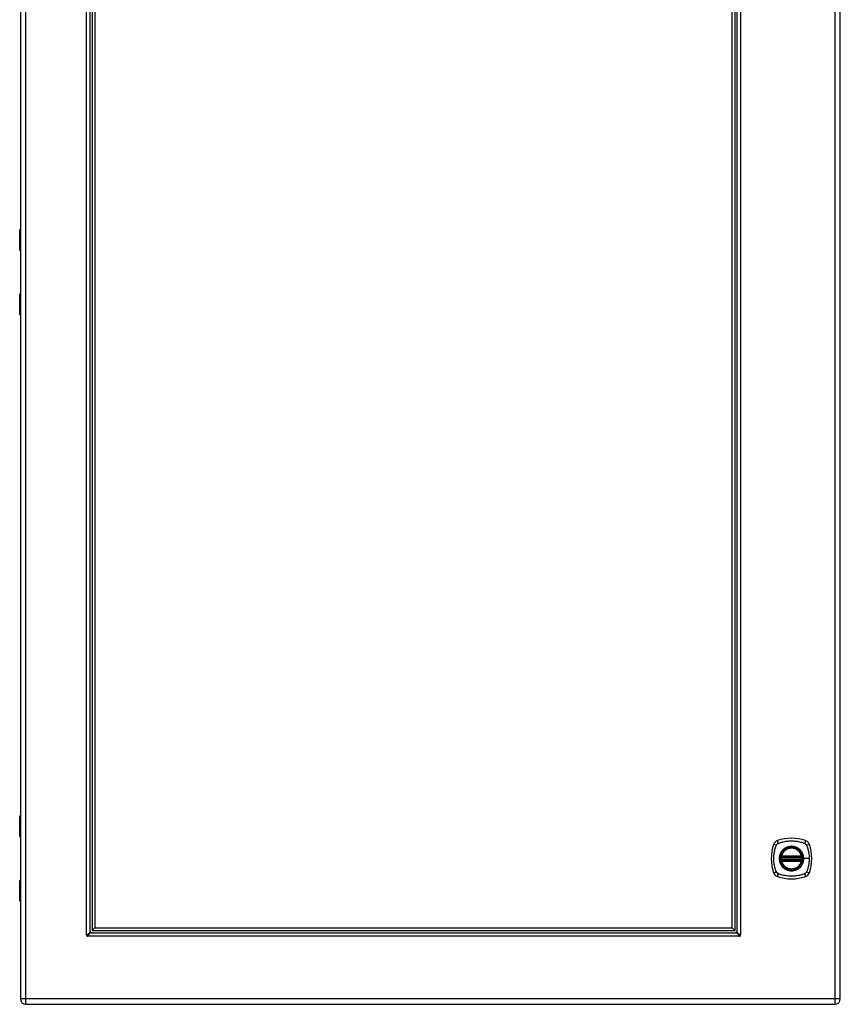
# Model space of a CAD drawing. Header units: inches. Extents: x 10 to 196, y 10 to 109.
# Tile 210 of 239: x 59 to 83, y 17 to 46. Entities that reach past the tile are written whole.
import ezdxf

# ---------------------------------------------------------------- set-up
doc = ezdxf.new("R2010")
doc.units = ezdxf.units.IN
doc.header["$MEASUREMENT"] = 0
doc.layers.add('Visible Edges(ANSI)', color=7, linetype='Continuous', lineweight=25)
doc.layers.add('Visible Tangent Edges(ANSI)', color=7, linetype='Continuous', lineweight=25)

msp = doc.modelspace()

# ---------------------------------------------------------------- linework, layer by layer
at = {"layer": 'Visible Edges(ANSI)'}
for p, q in [((58.755, 77.085), (58.755, 17.604)), ((82.673, 17.604), (82.673, 77.085)), ((60.786, 75.139), (60.786, 19.55)), ((60.845, 75.098), (60.845, 19.591)), ((60.924, 75.019), (60.924, 19.67)), ((79.523, 19.67), (79.523, 75.019)), ((79.602, 19.591), (79.602, 75.098)), ((79.661, 19.55), (79.661, 75.139)), ((58.735, 39.44), (58.735, 40.024)), ((58.755, 39.424), (58.751, 39.424)), ((58.735, 37.564), (58.735, 38.148)), ((58.751, 38.164), (58.755, 38.164)), ((58.735, 22.339), (58.735, 22.923)), ((58.755, 22.323), (58.751, 22.323)), ((80.952, 21.732), (81.546, 21.732)), ((81.546, 21.654), (80.952, 21.654)), ((80.956, 21.752), (81.542, 21.752)), ((81.542, 21.634), (80.956, 21.634)), ((58.735, 20.463), (58.735, 21.047)), ((58.751, 21.063), (58.755, 21.063)), ((60.804, 19.532), (79.643, 19.532)), ((60.845, 19.591), (60.924, 19.67)), ((60.845, 19.591), (79.602, 19.591)), ((60.924, 19.67), (79.523, 19.67)), ((79.523, 19.67), (79.602, 19.591)), ((58.916, 17.443), (82.512, 17.443))]:
    msp.add_line(p, q, dxfattribs=at)
at = {"layer": 'Visible Edges(ANSI)', "flags": 128}
for points in [[(80.94, 21.746), (80.94, 21.746), (80.94, 21.746), (80.94, 21.746), (80.94, 21.745), (80.94, 21.745), (80.94, 21.744), (80.94, 21.744), (80.94, 21.743), (80.94, 21.742), (80.94, 21.741), (80.939, 21.74), (80.939, 21.739), (80.939, 21.738), (80.939, 21.737), (80.939, 21.735), (80.939, 21.734), (80.938, 21.733), (80.938, 21.731), (80.938, 21.73), (80.938, 21.728), (80.938, 21.726), (80.938, 21.725), (80.937, 21.723), (80.937, 21.722)], [(80.937, 21.664), (80.937, 21.663), (80.938, 21.661), (80.938, 21.66), (80.938, 21.658), (80.938, 21.657), (80.938, 21.655), (80.938, 21.654), (80.939, 21.652), (80.939, 21.651), (80.939, 21.649), (80.939, 21.648), (80.939, 21.647), (80.939, 21.646), (80.94, 21.645), (80.94, 21.644), (80.94, 21.643), (80.94, 21.642), (80.94, 21.642), (80.94, 21.641), (80.94, 21.641), (80.94, 21.64), (80.94, 21.64), (80.94, 21.64), (80.94, 21.64)], [(81.561, 21.722), (81.56, 21.723), (81.56, 21.725), (81.56, 21.726), (81.56, 21.728), (81.56, 21.73), (81.56, 21.731), (81.559, 21.733), (81.559, 21.734), (81.559, 21.735), (81.559, 21.737), (81.559, 21.738), (81.558, 21.739), (81.558, 21.74), (81.558, 21.741), (81.558, 21.742), (81.558, 21.743), (81.558, 21.744), (81.558, 21.744), (81.558, 21.745), (81.557, 21.745), (81.557, 21.746), (81.557, 21.746), (81.557, 21.746), (81.557, 21.746)], [(81.557, 21.64), (81.557, 21.64), (81.557, 21.64), (81.557, 21.64), (81.557, 21.641), (81.558, 21.641), (81.558, 21.642), (81.558, 21.642), (81.558, 21.643), (81.558, 21.644), (81.558, 21.645), (81.558, 21.646), (81.558, 21.647), (81.559, 21.648), (81.559, 21.649), (81.559, 21.651), (81.559, 21.652), (81.559, 21.654), (81.56, 21.655), (81.56, 21.657), (81.56, 21.658), (81.56, 21.66), (81.56, 21.661), (81.56, 21.663), (81.561, 21.664)], [(60.693, 19.471), (60.699, 19.475), (60.705, 19.478), (60.711, 19.481), (60.717, 19.485), (60.723, 19.488), (60.729, 19.491), (60.734, 19.494), (60.74, 19.498), (60.745, 19.501), (60.75, 19.504), (60.754, 19.507), (60.759, 19.511), (60.763, 19.514), (60.767, 19.517), (60.77, 19.52), (60.774, 19.524), (60.776, 19.527), (60.779, 19.53), (60.781, 19.534), (60.783, 19.537), (60.784, 19.54), (60.785, 19.543), (60.786, 19.547), (60.786, 19.55)], [(60.804, 19.532), (60.8, 19.532), (60.797, 19.531), (60.794, 19.53), (60.791, 19.529), (60.787, 19.527), (60.784, 19.525), (60.781, 19.523), (60.778, 19.52), (60.774, 19.517), (60.771, 19.513), (60.768, 19.509), (60.765, 19.505), (60.761, 19.501), (60.758, 19.496), (60.755, 19.491), (60.751, 19.486), (60.748, 19.481), (60.745, 19.475), (60.742, 19.469), (60.738, 19.463), (60.735, 19.457), (60.732, 19.451), (60.729, 19.445), (60.725, 19.439)], [(79.721, 19.439), (79.718, 19.445), (79.715, 19.451), (79.712, 19.457), (79.708, 19.463), (79.705, 19.469), (79.702, 19.475), (79.699, 19.48), (79.695, 19.486), (79.692, 19.491), (79.689, 19.496), (79.686, 19.501), (79.682, 19.505), (79.679, 19.509), (79.676, 19.513), (79.672, 19.517), (79.669, 19.52), (79.666, 19.523), (79.663, 19.525), (79.659, 19.527), (79.656, 19.529), (79.653, 19.53), (79.65, 19.531), (79.646, 19.532), (79.643, 19.532)], [(79.661, 19.55), (79.661, 19.547), (79.662, 19.543), (79.663, 19.54), (79.664, 19.537), (79.666, 19.534), (79.668, 19.53), (79.67, 19.527), (79.673, 19.524), (79.676, 19.52), (79.68, 19.517), (79.684, 19.514), (79.688, 19.511), (79.692, 19.507), (79.697, 19.504), (79.702, 19.501), (79.707, 19.498), (79.712, 19.494), (79.718, 19.491), (79.724, 19.488), (79.73, 19.485), (79.736, 19.481), (79.742, 19.478), (79.748, 19.475), (79.754, 19.471)], [(60.687, 19.468), (60.687, 19.468), (60.687, 19.468), (60.687, 19.468), (60.687, 19.468), (60.688, 19.468), (60.688, 19.468), (60.688, 19.469), (60.688, 19.469), (60.689, 19.469), (60.689, 19.469), (60.689, 19.469), (60.69, 19.47), (60.69, 19.47), (60.69, 19.47), (60.691, 19.47), (60.691, 19.47), (60.691, 19.471), (60.692, 19.471), (60.692, 19.471), (60.692, 19.471), (60.692, 19.471), (60.692, 19.471), (60.693, 19.471), (60.693, 19.471)], [(60.725, 19.439), (60.725, 19.439), (60.725, 19.439), (60.725, 19.438), (60.725, 19.438), (60.725, 19.438), (60.725, 19.438), (60.724, 19.437), (60.724, 19.437), (60.724, 19.437), (60.724, 19.436), (60.724, 19.436), (60.723, 19.436), (60.723, 19.435), (60.723, 19.435), (60.723, 19.435), (60.723, 19.435), (60.722, 19.434), (60.722, 19.434), (60.722, 19.434), (60.722, 19.434), (60.722, 19.433), (60.722, 19.433), (60.722, 19.433), (60.722, 19.433)], [(79.725, 19.433), (79.725, 19.433), (79.725, 19.433), (79.725, 19.433), (79.725, 19.434), (79.725, 19.434), (79.724, 19.434), (79.724, 19.434), (79.724, 19.435), (79.724, 19.435), (79.724, 19.435), (79.723, 19.435), (79.723, 19.436), (79.723, 19.436), (79.723, 19.436), (79.723, 19.437), (79.722, 19.437), (79.722, 19.437), (79.722, 19.438), (79.722, 19.438), (79.722, 19.438), (79.722, 19.438), (79.722, 19.439), (79.722, 19.439), (79.721, 19.439)], [(79.754, 19.471), (79.754, 19.471), (79.754, 19.471), (79.755, 19.471), (79.755, 19.471), (79.755, 19.471), (79.755, 19.471), (79.756, 19.471), (79.756, 19.47), (79.756, 19.47), (79.756, 19.47), (79.757, 19.47), (79.757, 19.47), (79.757, 19.469), (79.758, 19.469), (79.758, 19.469), (79.758, 19.469), (79.759, 19.469), (79.759, 19.468), (79.759, 19.468), (79.759, 19.468), (79.759, 19.468), (79.76, 19.468), (79.76, 19.468), (79.76, 19.468)]]:
    msp.add_lwpolyline(points, dxfattribs=at)
at = {"layer": 'Visible Edges(ANSI)'}
for radius in [0.32, 0.315]:
    msp.add_circle((81.249, 21.693), radius, dxfattribs=at)
for centre, radius, start, end in [((58.755, 40.024), 0.0197, 90.5386, 180), ((58.751, 39.44), 0.0157, 180, 270), ((58.751, 38.148), 0.0157, 90, 180), ((58.755, 37.564), 0.0197, 180, 269.4614), ((58.755, 22.923), 0.0197, 90.5386, 180), ((58.751, 22.339), 0.0157, 180, 270), ((80.894, 22.048), 0.177, 108.7722, 161.2278), ((81.249, 21.004), 1.28, 71.2278, 108.7722), ((81.604, 22.048), 0.177, 18.7722, 71.2278), ((81.938, 21.693), 1.28, 161.2278, 198.7722), ((81.249, 21.693), 0.313, 13.6344, 166.3656), ((80.56, 21.693), 1.28, 341.2278, 18.7722), ((81.249, 21.693), 0.313, 174.7499, 185.2501), ((81.249, 21.693), 0.313, 166.3656, 170.216), ((80.952, 21.744), 0.0118, 170.216, 270), ((80.952, 21.642), 0.0118, 90, 189.784), ((81.249, 21.693), 0.313, 189.784, 193.6344), ((80.956, 21.764), 0.0118, 166.3656, 270), ((80.956, 21.622), 0.0118, 90, 193.6344), ((81.249, 21.693), 0.313, 193.6344, 346.3656), ((81.542, 21.764), 0.0118, 270, 13.6344), ((81.542, 21.622), 0.0118, 346.3656, 90), ((81.546, 21.744), 0.0118, 270, 9.784), ((81.546, 21.642), 0.0118, 350.216, 90), ((81.249, 21.693), 0.313, 9.784, 13.6344), ((81.249, 21.693), 0.313, 346.3656, 350.216), ((81.249, 21.693), 0.313, 354.7499, 5.2501), ((80.894, 21.338), 0.177, 198.7722, 251.2278), ((81.604, 21.338), 0.177, 288.7722, 341.2278), ((58.751, 21.047), 0.0157, 90, 180), ((81.249, 22.382), 1.28, 251.2278, 288.7722), ((58.755, 20.463), 0.0197, 180, 269.4614), ((60.836, 19.582), 0.05, 180, 270), ((79.611, 19.582), 0.05, 270, 0), ((60.708, 19.454), 0.025, 146.132, 303.868), ((60.749, 19.495), 0.031, 197.0538, 251.6646), ((60.836, 19.582), 0.105, 222.8394, 227.1606), ((79.611, 19.582), 0.105, 312.8394, 317.1606), ((79.697, 19.495), 0.031, 288.3354, 342.9462), ((79.739, 19.454), 0.025, 236.132, 33.868), ((58.916, 17.604), 0.161, 180, 270), ((82.512, 17.604), 0.161, 270, 0)]:
    msp.add_arc(centre, radius, start, end, dxfattribs=at)
at = {"layer": 'Visible Tangent Edges(ANSI)'}
for p, q in [((58.916, 17.604), (58.916, 77.085)), ((82.512, 77.085), (82.512, 17.604)), ((60.687, 19.468), (60.687, 75.221)), ((79.76, 75.221), (79.76, 19.468)), ((58.755, 40.024), (58.735, 40.024)), ((58.735, 39.44), (58.755, 39.44)), ((58.755, 38.148), (58.735, 38.148)), ((58.735, 37.564), (58.755, 37.564)), ((58.755, 22.923), (58.735, 22.923)), ((58.735, 22.339), (58.755, 22.339)), ((80.937, 21.722), (80.949, 21.721)), ((80.937, 21.664), (80.949, 21.665)), ((80.946, 21.745), (80.94, 21.746)), ((80.94, 21.64), (80.946, 21.641)), ((80.945, 21.767), (80.956, 21.764)), ((80.956, 21.622), (80.945, 21.619)), ((80.949, 21.721), (81.549, 21.721)), ((81.549, 21.665), (80.949, 21.665)), ((80.952, 21.732), (80.952, 21.742)), ((80.952, 21.644), (80.952, 21.654)), ((80.956, 21.752), (80.956, 21.764)), ((81.542, 21.764), (80.956, 21.764)), ((80.956, 21.742), (80.956, 21.752)), ((80.956, 21.742), (81.542, 21.742)), ((80.956, 21.634), (80.956, 21.644)), ((81.542, 21.644), (80.956, 21.644)), ((80.956, 21.622), (80.956, 21.634)), ((80.956, 21.622), (81.542, 21.622)), ((81.542, 21.764), (81.553, 21.767)), ((81.542, 21.764), (81.542, 21.752)), ((81.542, 21.752), (81.542, 21.742)), ((81.542, 21.644), (81.542, 21.634)), ((81.542, 21.634), (81.542, 21.622)), ((81.553, 21.619), (81.542, 21.622)), ((81.546, 21.742), (81.546, 21.732)), ((81.546, 21.654), (81.546, 21.644)), ((81.549, 21.721), (81.561, 21.722)), ((81.549, 21.665), (81.561, 21.664)), ((81.557, 21.746), (81.551, 21.745)), ((81.551, 21.641), (81.557, 21.64)), ((81.601, 21.693), (81.606, 21.693)), ((81.765, 21.693), (81.606, 21.693)), ((58.755, 21.047), (58.735, 21.047)), ((58.735, 20.463), (58.755, 20.463)), ((79.725, 19.433), (60.722, 19.433)), ((58.916, 17.604), (58.755, 17.604)), ((82.512, 17.604), (58.916, 17.604)), ((58.916, 17.443), (58.916, 17.604)), ((82.512, 17.604), (82.512, 17.443)), ((82.673, 17.604), (82.512, 17.604))]:
    msp.add_line(p, q, dxfattribs=at)
at = {"layer": 'Visible Tangent Edges(ANSI)', "flags": 128}
for points in [[(58.755, 39.809), (58.753, 39.808), (58.752, 39.807), (58.75, 39.806), (58.749, 39.804), (58.748, 39.801), (58.747, 39.799), (58.746, 39.796), (58.745, 39.793), (58.745, 39.789), (58.744, 39.786), (58.744, 39.782), (58.744, 39.778), (58.744, 39.774), (58.744, 39.771), (58.745, 39.767), (58.745, 39.764), (58.746, 39.761), (58.747, 39.758), (58.748, 39.755), (58.749, 39.753), (58.75, 39.751), (58.752, 39.749), (58.753, 39.748), (58.755, 39.747)], [(58.755, 39.767), (58.755, 39.768), (58.754, 39.769), (58.754, 39.77), (58.754, 39.771), (58.754, 39.771), (58.754, 39.772), (58.754, 39.773), (58.754, 39.774), (58.753, 39.775), (58.753, 39.776), (58.753, 39.777), (58.753, 39.778), (58.753, 39.779), (58.753, 39.78), (58.753, 39.781), (58.754, 39.782), (58.754, 39.783), (58.754, 39.784), (58.754, 39.785), (58.754, 39.786), (58.754, 39.787), (58.754, 39.788), (58.755, 39.789), (58.755, 39.79)], [(58.755, 37.841), (58.753, 37.84), (58.752, 37.839), (58.75, 37.837), (58.749, 37.835), (58.748, 37.833), (58.747, 37.83), (58.746, 37.827), (58.745, 37.824), (58.745, 37.821), (58.744, 37.817), (58.744, 37.814), (58.744, 37.81), (58.744, 37.806), (58.744, 37.802), (58.745, 37.799), (58.745, 37.795), (58.746, 37.792), (58.747, 37.789), (58.748, 37.787), (58.749, 37.784), (58.75, 37.782), (58.752, 37.781), (58.753, 37.78), (58.755, 37.779)], [(58.755, 37.798), (58.755, 37.799), (58.754, 37.8), (58.754, 37.801), (58.754, 37.802), (58.754, 37.803), (58.754, 37.804), (58.754, 37.805), (58.754, 37.806), (58.753, 37.807), (58.753, 37.808), (58.753, 37.809), (58.753, 37.81), (58.753, 37.811), (58.753, 37.812), (58.753, 37.813), (58.754, 37.814), (58.754, 37.815), (58.754, 37.816), (58.754, 37.817), (58.754, 37.818), (58.754, 37.818), (58.754, 37.819), (58.755, 37.82), (58.755, 37.821)], [(58.755, 22.708), (58.753, 22.707), (58.752, 22.706), (58.75, 22.705), (58.749, 22.703), (58.748, 22.7), (58.747, 22.698), (58.746, 22.695), (58.745, 22.692), (58.745, 22.688), (58.744, 22.685), (58.744, 22.681), (58.744, 22.677), (58.744, 22.673), (58.744, 22.67), (58.745, 22.666), (58.745, 22.663), (58.746, 22.66), (58.747, 22.657), (58.748, 22.654), (58.749, 22.652), (58.75, 22.65), (58.752, 22.648), (58.753, 22.647), (58.755, 22.646)], [(58.755, 22.666), (58.755, 22.667), (58.754, 22.668), (58.754, 22.669), (58.754, 22.67), (58.754, 22.67), (58.754, 22.671), (58.754, 22.672), (58.754, 22.673), (58.753, 22.674), (58.753, 22.675), (58.753, 22.676), (58.753, 22.677), (58.753, 22.678), (58.753, 22.679), (58.753, 22.68), (58.754, 22.681), (58.754, 22.682), (58.754, 22.683), (58.754, 22.684), (58.754, 22.685), (58.754, 22.686), (58.754, 22.687), (58.755, 22.688), (58.755, 22.689)], [(80.809, 22.082), (80.81, 22.084), (80.812, 22.087), (80.813, 22.09), (80.815, 22.092), (80.816, 22.095), (80.818, 22.098), (80.82, 22.1), (80.822, 22.103), (80.824, 22.105), (80.826, 22.107), (80.828, 22.11), (80.83, 22.112), (80.832, 22.114), (80.835, 22.116), (80.837, 22.118), (80.839, 22.12), (80.842, 22.122), (80.844, 22.124), (80.847, 22.125), (80.849, 22.127), (80.852, 22.129), (80.855, 22.13), (80.858, 22.132), (80.86, 22.133)], [(80.86, 22.133), (80.894, 22.147), (80.925, 22.157), (80.956, 22.167), (80.988, 22.176), (81.02, 22.183), (81.052, 22.19), (81.084, 22.196), (81.117, 22.201), (81.15, 22.205), (81.183, 22.207), (81.216, 22.209), (81.249, 22.21), (81.282, 22.209), (81.315, 22.207), (81.348, 22.205), (81.38, 22.201), (81.413, 22.196), (81.445, 22.19), (81.478, 22.183), (81.51, 22.176), (81.541, 22.167), (81.573, 22.157), (81.604, 22.147), (81.637, 22.133)], [(81.637, 22.133), (81.639, 22.132), (81.64, 22.132), (81.642, 22.131), (81.643, 22.13), (81.644, 22.129), (81.646, 22.129), (81.647, 22.128), (81.648, 22.127), (81.65, 22.126), (81.651, 22.125), (81.652, 22.125), (81.653, 22.124), (81.655, 22.123), (81.656, 22.122), (81.657, 22.121), (81.658, 22.12), (81.66, 22.119), (81.661, 22.118), (81.662, 22.117), (81.663, 22.116), (81.664, 22.115), (81.665, 22.114), (81.667, 22.113), (81.668, 22.112)], [(81.668, 22.112), (81.669, 22.111), (81.67, 22.11), (81.671, 22.108), (81.672, 22.107), (81.673, 22.106), (81.674, 22.105), (81.675, 22.104), (81.676, 22.103), (81.677, 22.101), (81.678, 22.1), (81.679, 22.099), (81.679, 22.098), (81.68, 22.096), (81.681, 22.095), (81.682, 22.094), (81.683, 22.092), (81.684, 22.091), (81.684, 22.09), (81.685, 22.088), (81.686, 22.087), (81.687, 22.086), (81.687, 22.084), (81.688, 22.083), (81.689, 22.082)], [(80.809, 21.304), (80.795, 21.338), (80.785, 21.369), (80.775, 21.4), (80.766, 21.432), (80.758, 21.464), (80.752, 21.496), (80.746, 21.529), (80.741, 21.561), (80.737, 21.594), (80.734, 21.627), (80.733, 21.66), (80.732, 21.693), (80.733, 21.726), (80.734, 21.759), (80.737, 21.792), (80.741, 21.824), (80.746, 21.857), (80.752, 21.89), (80.758, 21.922), (80.766, 21.954), (80.775, 21.986), (80.785, 22.017), (80.795, 22.048), (80.809, 22.082)], [(80.974, 21.921), (80.962, 21.904), (80.95, 21.888), (80.939, 21.87), (80.929, 21.852), (80.921, 21.833), (80.913, 21.814), (80.907, 21.794), (80.901, 21.775), (80.897, 21.754), (80.894, 21.734), (80.893, 21.714), (80.892, 21.693), (80.893, 21.672), (80.894, 21.652), (80.897, 21.632), (80.902, 21.611), (80.907, 21.591), (80.913, 21.572), (80.921, 21.553), (80.93, 21.534), (80.939, 21.516), (80.95, 21.498), (80.962, 21.482), (80.974, 21.465)], [(81.601, 21.693), (81.589, 21.602), (81.554, 21.517), (81.498, 21.444), (81.425, 21.388), (81.34, 21.353), (81.248, 21.341), (81.157, 21.353), (81.072, 21.388), (80.999, 21.444), (80.944, 21.517), (80.909, 21.602), (80.897, 21.693), (80.909, 21.784), (80.944, 21.87), (81, 21.942), (81.073, 21.998), (81.158, 22.033), (81.249, 22.045), (81.34, 22.033), (81.425, 21.998), (81.498, 21.942), (81.554, 21.869), (81.589, 21.784), (81.601, 21.693)], [(81.021, 21.968), (81.019, 21.966), (81.017, 21.964), (81.015, 21.962), (81.013, 21.96), (81.011, 21.959), (81.009, 21.957), (81.007, 21.955), (81.005, 21.953), (81.003, 21.951), (81.001, 21.949), (80.999, 21.947), (80.997, 21.945), (80.995, 21.943), (80.993, 21.941), (80.991, 21.939), (80.989, 21.937), (80.987, 21.935), (80.985, 21.933), (80.983, 21.931), (80.981, 21.929), (80.98, 21.927), (80.978, 21.925), (80.976, 21.923), (80.974, 21.921)], [(81.476, 21.968), (81.46, 21.98), (81.443, 21.992), (81.426, 22.003), (81.408, 22.012), (81.389, 22.021), (81.37, 22.029), (81.35, 22.035), (81.33, 22.04), (81.31, 22.045), (81.29, 22.047), (81.269, 22.049), (81.249, 22.05), (81.228, 22.049), (81.208, 22.047), (81.187, 22.044), (81.167, 22.04), (81.147, 22.035), (81.128, 22.029), (81.108, 22.021), (81.09, 22.012), (81.072, 22.003), (81.054, 21.992), (81.037, 21.98), (81.021, 21.968)], [(81.523, 21.921), (81.522, 21.923), (81.52, 21.925), (81.518, 21.927), (81.516, 21.929), (81.514, 21.931), (81.513, 21.933), (81.511, 21.935), (81.509, 21.937), (81.507, 21.939), (81.505, 21.941), (81.503, 21.943), (81.501, 21.945), (81.499, 21.947), (81.497, 21.949), (81.495, 21.951), (81.493, 21.953), (81.491, 21.955), (81.489, 21.957), (81.487, 21.959), (81.485, 21.96), (81.483, 21.962), (81.481, 21.964), (81.479, 21.966), (81.476, 21.968)], [(81.606, 21.693), (81.606, 21.703), (81.605, 21.714), (81.604, 21.724), (81.603, 21.734), (81.602, 21.744), (81.6, 21.754), (81.598, 21.765), (81.596, 21.775), (81.594, 21.785), (81.591, 21.795), (81.588, 21.804), (81.585, 21.814), (81.581, 21.824), (81.577, 21.833), (81.573, 21.843), (81.568, 21.852), (81.564, 21.861), (81.559, 21.87), (81.553, 21.879), (81.548, 21.888), (81.542, 21.896), (81.536, 21.904), (81.53, 21.913), (81.523, 21.921)], [(81.689, 22.082), (81.697, 22.063), (81.703, 22.048), (81.708, 22.033), (81.713, 22.017), (81.718, 22.001), (81.723, 21.986), (81.727, 21.97), (81.731, 21.954), (81.736, 21.938), (81.739, 21.922), (81.743, 21.906), (81.746, 21.89), (81.749, 21.873), (81.752, 21.857), (81.755, 21.841), (81.757, 21.825), (81.759, 21.808), (81.761, 21.792), (81.762, 21.775), (81.763, 21.759), (81.764, 21.743), (81.765, 21.726), (81.765, 21.71), (81.765, 21.693)], [(80.945, 21.767), (80.944, 21.766), (80.944, 21.765), (80.944, 21.764), (80.944, 21.763), (80.944, 21.762), (80.944, 21.761), (80.944, 21.76), (80.944, 21.759), (80.944, 21.758), (80.944, 21.757), (80.944, 21.756), (80.944, 21.755), (80.944, 21.755), (80.944, 21.754), (80.944, 21.753), (80.944, 21.752), (80.944, 21.751), (80.944, 21.75), (80.945, 21.749), (80.945, 21.748), (80.945, 21.747), (80.946, 21.747), (80.946, 21.746), (80.946, 21.745)], [(80.946, 21.641), (80.946, 21.64), (80.946, 21.639), (80.945, 21.639), (80.945, 21.638), (80.945, 21.637), (80.944, 21.636), (80.944, 21.635), (80.944, 21.634), (80.944, 21.633), (80.944, 21.632), (80.944, 21.632), (80.944, 21.631), (80.944, 21.63), (80.944, 21.629), (80.944, 21.628), (80.944, 21.627), (80.944, 21.626), (80.944, 21.625), (80.944, 21.624), (80.944, 21.623), (80.944, 21.622), (80.944, 21.621), (80.944, 21.62), (80.945, 21.619)], [(80.946, 21.745), (80.947, 21.745), (80.947, 21.745), (80.947, 21.745), (80.947, 21.745), (80.947, 21.744), (80.948, 21.744), (80.948, 21.744), (80.948, 21.744), (80.948, 21.744), (80.949, 21.744), (80.949, 21.744), (80.949, 21.743), (80.949, 21.743), (80.949, 21.743), (80.95, 21.743), (80.95, 21.743), (80.95, 21.743), (80.95, 21.743), (80.951, 21.743), (80.951, 21.743), (80.951, 21.743), (80.952, 21.743), (80.952, 21.743), (80.952, 21.742)], [(80.952, 21.644), (80.952, 21.644), (80.952, 21.643), (80.951, 21.643), (80.951, 21.643), (80.951, 21.643), (80.95, 21.643), (80.95, 21.643), (80.95, 21.643), (80.95, 21.643), (80.949, 21.643), (80.949, 21.643), (80.949, 21.643), (80.949, 21.642), (80.949, 21.642), (80.948, 21.642), (80.948, 21.642), (80.948, 21.642), (80.948, 21.642), (80.947, 21.642), (80.947, 21.641), (80.947, 21.641), (80.947, 21.641), (80.947, 21.641), (80.946, 21.641)], [(80.949, 21.721), (80.949, 21.721), (80.949, 21.722), (80.949, 21.723), (80.95, 21.724), (80.95, 21.724), (80.95, 21.725), (80.95, 21.726), (80.95, 21.726), (80.95, 21.727), (80.951, 21.728), (80.951, 21.728), (80.951, 21.729), (80.951, 21.729), (80.951, 21.73), (80.951, 21.73), (80.952, 21.731), (80.952, 21.731), (80.952, 21.731), (80.952, 21.732), (80.952, 21.732), (80.952, 21.732), (80.952, 21.732), (80.952, 21.732), (80.952, 21.732)], [(80.952, 21.654), (80.952, 21.654), (80.952, 21.654), (80.952, 21.654), (80.952, 21.654), (80.952, 21.654), (80.952, 21.655), (80.952, 21.655), (80.952, 21.655), (80.951, 21.656), (80.951, 21.656), (80.951, 21.657), (80.951, 21.657), (80.951, 21.658), (80.951, 21.658), (80.95, 21.659), (80.95, 21.66), (80.95, 21.66), (80.95, 21.661), (80.95, 21.662), (80.95, 21.662), (80.949, 21.663), (80.949, 21.664), (80.949, 21.665), (80.949, 21.665)], [(80.952, 21.742), (80.952, 21.742), (80.952, 21.742), (80.953, 21.742), (80.953, 21.742), (80.953, 21.742), (80.953, 21.742), (80.953, 21.742), (80.953, 21.742), (80.954, 21.742), (80.954, 21.742), (80.954, 21.742), (80.954, 21.742), (80.954, 21.742), (80.954, 21.742), (80.955, 21.742), (80.955, 21.742), (80.955, 21.742), (80.955, 21.742), (80.955, 21.742), (80.955, 21.742), (80.956, 21.742), (80.956, 21.742), (80.956, 21.742), (80.956, 21.742)], [(80.956, 21.644), (80.956, 21.644), (80.956, 21.644), (80.956, 21.644), (80.955, 21.644), (80.955, 21.644), (80.955, 21.644), (80.955, 21.644), (80.955, 21.644), (80.955, 21.644), (80.954, 21.644), (80.954, 21.644), (80.954, 21.644), (80.954, 21.644), (80.954, 21.644), (80.954, 21.644), (80.953, 21.644), (80.953, 21.644), (80.953, 21.644), (80.953, 21.644), (80.953, 21.644), (80.953, 21.644), (80.952, 21.644), (80.952, 21.644), (80.952, 21.644)], [(81.523, 21.465), (81.53, 21.473), (81.536, 21.482), (81.542, 21.49), (81.548, 21.499), (81.553, 21.507), (81.559, 21.516), (81.564, 21.525), (81.568, 21.534), (81.573, 21.544), (81.577, 21.553), (81.581, 21.562), (81.585, 21.572), (81.588, 21.582), (81.591, 21.592), (81.594, 21.601), (81.596, 21.611), (81.598, 21.621), (81.6, 21.632), (81.602, 21.642), (81.603, 21.652), (81.604, 21.662), (81.605, 21.673), (81.606, 21.683), (81.606, 21.693)], [(81.542, 21.742), (81.542, 21.742), (81.542, 21.742), (81.542, 21.742), (81.542, 21.742), (81.542, 21.742), (81.543, 21.742), (81.543, 21.742), (81.543, 21.742), (81.543, 21.742), (81.543, 21.742), (81.543, 21.742), (81.544, 21.742), (81.544, 21.742), (81.544, 21.742), (81.544, 21.742), (81.544, 21.742), (81.544, 21.742), (81.545, 21.742), (81.545, 21.742), (81.545, 21.742), (81.545, 21.742), (81.545, 21.742), (81.546, 21.742), (81.546, 21.742)], [(81.546, 21.644), (81.546, 21.644), (81.545, 21.644), (81.545, 21.644), (81.545, 21.644), (81.545, 21.644), (81.545, 21.644), (81.544, 21.644), (81.544, 21.644), (81.544, 21.644), (81.544, 21.644), (81.544, 21.644), (81.544, 21.644), (81.543, 21.644), (81.543, 21.644), (81.543, 21.644), (81.543, 21.644), (81.543, 21.644), (81.543, 21.644), (81.542, 21.644), (81.542, 21.644), (81.542, 21.644), (81.542, 21.644), (81.542, 21.644), (81.542, 21.644)], [(81.546, 21.742), (81.546, 21.743), (81.546, 21.743), (81.546, 21.743), (81.547, 21.743), (81.547, 21.743), (81.547, 21.743), (81.548, 21.743), (81.548, 21.743), (81.548, 21.743), (81.548, 21.743), (81.549, 21.743), (81.549, 21.743), (81.549, 21.744), (81.549, 21.744), (81.549, 21.744), (81.55, 21.744), (81.55, 21.744), (81.55, 21.744), (81.55, 21.744), (81.551, 21.745), (81.551, 21.745), (81.551, 21.745), (81.551, 21.745), (81.551, 21.745)], [(81.546, 21.732), (81.546, 21.732), (81.546, 21.732), (81.546, 21.732), (81.546, 21.732), (81.546, 21.732), (81.546, 21.731), (81.546, 21.731), (81.546, 21.731), (81.546, 21.73), (81.546, 21.73), (81.547, 21.729), (81.547, 21.729), (81.547, 21.728), (81.547, 21.728), (81.547, 21.727), (81.547, 21.726), (81.548, 21.726), (81.548, 21.725), (81.548, 21.724), (81.548, 21.724), (81.548, 21.723), (81.548, 21.722), (81.549, 21.721), (81.549, 21.721)], [(81.549, 21.665), (81.549, 21.665), (81.548, 21.664), (81.548, 21.663), (81.548, 21.662), (81.548, 21.662), (81.548, 21.661), (81.548, 21.66), (81.547, 21.66), (81.547, 21.659), (81.547, 21.658), (81.547, 21.658), (81.547, 21.657), (81.547, 21.657), (81.546, 21.656), (81.546, 21.656), (81.546, 21.655), (81.546, 21.655), (81.546, 21.655), (81.546, 21.654), (81.546, 21.654), (81.546, 21.654), (81.546, 21.654), (81.546, 21.654), (81.546, 21.654)], [(81.551, 21.641), (81.551, 21.641), (81.551, 21.641), (81.551, 21.641), (81.551, 21.641), (81.55, 21.642), (81.55, 21.642), (81.55, 21.642), (81.55, 21.642), (81.549, 21.642), (81.549, 21.642), (81.549, 21.642), (81.549, 21.643), (81.549, 21.643), (81.548, 21.643), (81.548, 21.643), (81.548, 21.643), (81.548, 21.643), (81.547, 21.643), (81.547, 21.643), (81.547, 21.643), (81.546, 21.643), (81.546, 21.643), (81.546, 21.644), (81.546, 21.644)], [(81.551, 21.745), (81.552, 21.746), (81.552, 21.747), (81.552, 21.747), (81.553, 21.748), (81.553, 21.749), (81.553, 21.75), (81.553, 21.751), (81.554, 21.752), (81.554, 21.753), (81.554, 21.754), (81.554, 21.755), (81.554, 21.755), (81.554, 21.756), (81.554, 21.757), (81.554, 21.758), (81.554, 21.759), (81.554, 21.76), (81.554, 21.761), (81.554, 21.762), (81.554, 21.763), (81.554, 21.764), (81.553, 21.765), (81.553, 21.766), (81.553, 21.767)], [(81.553, 21.619), (81.553, 21.62), (81.553, 21.621), (81.554, 21.622), (81.554, 21.623), (81.554, 21.624), (81.554, 21.625), (81.554, 21.626), (81.554, 21.627), (81.554, 21.628), (81.554, 21.629), (81.554, 21.63), (81.554, 21.631), (81.554, 21.632), (81.554, 21.632), (81.554, 21.633), (81.554, 21.634), (81.553, 21.635), (81.553, 21.636), (81.553, 21.637), (81.553, 21.638), (81.552, 21.639), (81.552, 21.639), (81.552, 21.64), (81.551, 21.641)], [(81.765, 21.693), (81.765, 21.676), (81.765, 21.66), (81.764, 21.643), (81.763, 21.627), (81.762, 21.611), (81.761, 21.594), (81.759, 21.578), (81.757, 21.561), (81.754, 21.545), (81.752, 21.529), (81.749, 21.512), (81.746, 21.496), (81.743, 21.48), (81.739, 21.464), (81.735, 21.448), (81.731, 21.432), (81.727, 21.416), (81.723, 21.4), (81.718, 21.385), (81.713, 21.369), (81.708, 21.353), (81.703, 21.338), (81.697, 21.323), (81.689, 21.304)], [(80.86, 21.253), (80.858, 21.254), (80.855, 21.256), (80.852, 21.257), (80.849, 21.259), (80.847, 21.261), (80.844, 21.262), (80.842, 21.264), (80.839, 21.266), (80.837, 21.268), (80.835, 21.27), (80.832, 21.272), (80.83, 21.274), (80.828, 21.276), (80.826, 21.279), (80.824, 21.281), (80.822, 21.283), (80.82, 21.286), (80.818, 21.288), (80.817, 21.291), (80.815, 21.294), (80.813, 21.296), (80.812, 21.299), (80.81, 21.302), (80.809, 21.304)], [(81.637, 21.253), (81.604, 21.239), (81.573, 21.229), (81.541, 21.219), (81.51, 21.21), (81.478, 21.203), (81.445, 21.196), (81.413, 21.19), (81.38, 21.185), (81.348, 21.181), (81.315, 21.179), (81.282, 21.177), (81.249, 21.176), (81.216, 21.177), (81.183, 21.179), (81.15, 21.181), (81.117, 21.185), (81.084, 21.19), (81.052, 21.196), (81.02, 21.203), (80.988, 21.21), (80.956, 21.219), (80.925, 21.229), (80.894, 21.239), (80.86, 21.253)], [(80.974, 21.465), (80.976, 21.463), (80.978, 21.461), (80.98, 21.459), (80.981, 21.457), (80.983, 21.455), (80.985, 21.453), (80.987, 21.451), (80.989, 21.449), (80.991, 21.447), (80.993, 21.445), (80.995, 21.443), (80.997, 21.441), (80.999, 21.439), (81.001, 21.437), (81.003, 21.435), (81.005, 21.433), (81.007, 21.431), (81.009, 21.429), (81.011, 21.427), (81.013, 21.426), (81.015, 21.424), (81.017, 21.422), (81.019, 21.42), (81.021, 21.418)], [(81.021, 21.418), (81.037, 21.406), (81.054, 21.394), (81.072, 21.383), (81.09, 21.374), (81.109, 21.365), (81.128, 21.357), (81.147, 21.351), (81.167, 21.346), (81.187, 21.342), (81.208, 21.339), (81.228, 21.337), (81.249, 21.336), (81.269, 21.337), (81.29, 21.339), (81.31, 21.342), (81.331, 21.346), (81.35, 21.351), (81.37, 21.357), (81.389, 21.365), (81.408, 21.374), (81.426, 21.383), (81.444, 21.394), (81.46, 21.406), (81.476, 21.418)], [(81.476, 21.418), (81.479, 21.42), (81.481, 21.422), (81.483, 21.424), (81.485, 21.426), (81.487, 21.427), (81.489, 21.429), (81.491, 21.431), (81.493, 21.433), (81.495, 21.435), (81.497, 21.437), (81.499, 21.439), (81.501, 21.441), (81.503, 21.443), (81.505, 21.445), (81.507, 21.447), (81.509, 21.449), (81.511, 21.451), (81.513, 21.453), (81.514, 21.455), (81.516, 21.457), (81.518, 21.459), (81.52, 21.461), (81.522, 21.463), (81.523, 21.465)], [(81.689, 21.304), (81.687, 21.302), (81.686, 21.299), (81.685, 21.296), (81.683, 21.294), (81.681, 21.291), (81.68, 21.288), (81.678, 21.286), (81.676, 21.284), (81.674, 21.281), (81.672, 21.279), (81.67, 21.277), (81.668, 21.274), (81.665, 21.272), (81.663, 21.27), (81.661, 21.268), (81.658, 21.266), (81.656, 21.264), (81.654, 21.262), (81.651, 21.261), (81.648, 21.259), (81.646, 21.257), (81.643, 21.256), (81.64, 21.254), (81.637, 21.253)], [(58.755, 20.74), (58.753, 20.739), (58.752, 20.738), (58.75, 20.736), (58.749, 20.734), (58.748, 20.732), (58.747, 20.729), (58.746, 20.726), (58.745, 20.723), (58.745, 20.72), (58.744, 20.716), (58.744, 20.713), (58.744, 20.709), (58.744, 20.705), (58.744, 20.701), (58.745, 20.698), (58.745, 20.694), (58.746, 20.691), (58.747, 20.688), (58.748, 20.686), (58.749, 20.683), (58.75, 20.681), (58.752, 20.68), (58.753, 20.679), (58.755, 20.678)], [(58.755, 20.697), (58.755, 20.698), (58.754, 20.699), (58.754, 20.7), (58.754, 20.701), (58.754, 20.702), (58.754, 20.703), (58.754, 20.704), (58.754, 20.705), (58.753, 20.706), (58.753, 20.707), (58.753, 20.708), (58.753, 20.709), (58.753, 20.71), (58.753, 20.711), (58.753, 20.712), (58.754, 20.713), (58.754, 20.714), (58.754, 20.715), (58.754, 20.716), (58.754, 20.717), (58.754, 20.717), (58.754, 20.718), (58.755, 20.719), (58.755, 20.72)]]:
    msp.add_lwpolyline(points, dxfattribs=at)
at = {"layer": 'Visible Tangent Edges(ANSI)'}
for radius in [0.346, 0.342, 0.325, 0.324]:
    msp.add_circle((81.249, 21.693), radius, dxfattribs=at)
for centre, radius, start, end in [((81.249, 21.693), 0.301, 13.6344, 166.3656), ((81.249, 21.693), 0.301, 174.7499, 185.2501), ((81.249, 21.693), 0.301, 193.6344, 346.3656), ((81.249, 21.693), 0.301, 354.7499, 5.2501), ((60.749, 19.495), 0.062, 202.6541, 246.7155), ((79.697, 19.495), 0.062, 293.2845, 337.3459)]:
    msp.add_arc(centre, radius, start, end, dxfattribs=at)
for centre, major_axis, ratio, start_param, end_param in [((80.875, 22.105), (-0.037, 0.112), 0.042597, 0.170073, 1.307344), ((81.623, 22.105), (0.037, 0.112), 0.042597, 4.975842, 6.113112), ((80.837, 22.067), (-0.112, 0.037), 0.042597, 4.975842, 6.113112), ((81.661, 22.067), (0.112, 0.037), 0.042597, 0.170073, 1.307344), ((80.941, 21.746), (0.00773, 0.00893), 0.431674, 4.96723, 6.283185), ((80.941, 21.64), (0.00773, -0.00893), 0.431674, 0, 1.315955), ((80.952, 21.741), (0.0021, 0.0116), 0.025638, 0, 1.426581), ((80.952, 21.645), (0.0021, -0.0116), 0.025638, 4.856604, 6.283185), ((81.546, 21.741), (-0.0021, 0.0116), 0.025638, 4.856604, 6.283185), ((81.546, 21.645), (-0.0021, -0.0116), 0.025638, 0, 1.426581), ((81.557, 21.746), (-0.00773, 0.00893), 0.431674, 0, 1.315955), ((81.557, 21.64), (-0.00773, -0.00893), 0.431674, 4.96723, 6.283185), ((80.837, 21.319), (-0.112, -0.037), 0.042597, 0.170073, 1.307344), ((80.875, 21.281), (-0.037, -0.112), 0.042597, 4.975842, 6.113112), ((81.623, 21.281), (0.037, -0.112), 0.042597, 0.170073, 1.307344), ((81.661, 21.319), (0.112, -0.037), 0.042597, 4.975842, 6.113112)]:
    msp.add_ellipse(centre, major_axis=major_axis, ratio=ratio, start_param=start_param, end_param=end_param, dxfattribs=at)

doc.saveas('drawing.dxf')
